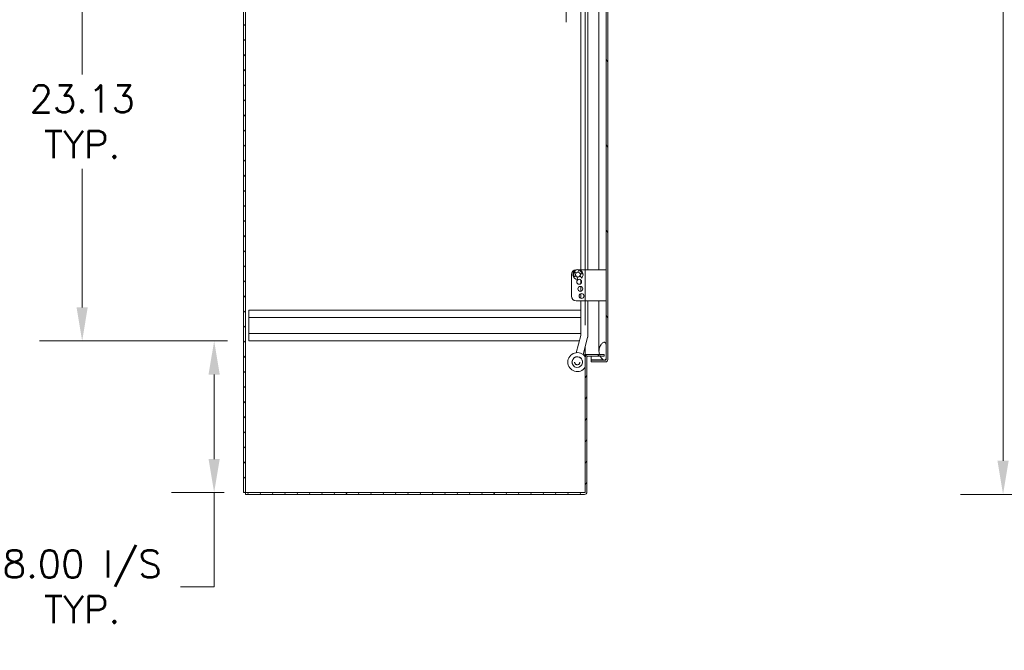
# Model space of a CAD drawing. Header units: inches. Extents: x 2 to 304, y 7 to 191.
# Tile 6 of 53: x 54 to 106, y 73 to 106. Entities that reach past the tile are written whole.
import ezdxf

# ---------------------------------------------------------------- set-up
doc = ezdxf.new("R2010")
doc.units = ezdxf.units.IN
doc.header["$LTSCALE"] = 18
doc.header["$MEASUREMENT"] = 0
for name, color, linetype, lineweight in [('Dimension (ANSI)', 7, 'Continuous', 5), ('Hatch (ANSI)', 7, 'Continuous', 5), ('Visible (ANSI)', 7, 'Continuous', 5)]:
    doc.layers.add(name, color=color, linetype=linetype, lineweight=lineweight)
doc.styles.add('ROMANS', font='romans.shx')
doc.dimstyles.new('Default (ANSI)', dxfattribs={"dimscale": 18, "dimtxt": 0.08, "dimasz": 0.098425, "dimexe": 0.125, "dimexo": 0.0625, "dimgap": 0.031496, "dimtad": 0, "dimtih": 1, "dimtoh": 1, "dimrnd": 1e-08, "dimzin": 0, "dimdsep": 46, "dimtxsty": 'ROMANS', "dimcen": 0.09, "dimdle": 0.393701, "dimclrd": 256, "dimclre": 256, "dimclrt": 256, "dimadec": 0, "dimazin": 0, "dimtfac": 1.25, "dimtofl": 0, "dimtmove": 0, "dimatfit": 3, "dimfxl": 0, "dimtolj": 1, "dimtzin": 0, "dimlwd": -1, "dimlwe": -1, "dimarcsym": 0})

# ---------------------------------------------------------------- blocks, each defined once
blk = doc.blocks.new('*D11')
at = {"layer": 'Defpoints', "color": 0}
for p in [(119.433, 141.39), (106.281, 81.265), (119.433, 81.265)]:
    blk.add_point(p, dxfattribs=at)
at = {"layer": 'Dimension (ANSI)'}
for p, q in [((118.308, 141.39), (104.031, 141.39)), ((106.281, 139.618), (106.281, 115.014)), ((106.281, 83.037), (106.281, 107.641)), ((118.308, 81.265), (104.031, 81.265))]:
    blk.add_line(p, q, dxfattribs=at)
for points in [[(105.986, 139.618), (106.576, 139.618), (106.281, 141.39)], [(105.986, 83.037), (106.576, 83.037), (106.281, 81.265)]]:
    blk.add_solid(points, dxfattribs=at)
at = {"layer": 'Dimension (ANSI)', "insert": (106.281, 111.327), "char_height": 1.44, "attachment_point": 5, "style": 'ROMANS'}
blk.add_mtext('\\A1;60.12\\PTUB\\PHEIGHT', dxfattribs=at)
blk = doc.blocks.new('*D22')
at = {"layer": 'Defpoints', "color": 0}
for p in [(64.642, 89.355), (66.476, 89.355), (66.289, 81.359)]:
    blk.add_point(p, dxfattribs=at)
at = {"layer": 'Dimension (ANSI)'}
for p, q in [((65.351, 89.355), (62.392, 89.355)), ((64.642, 87.583), (64.642, 83.13)), ((65.164, 81.359), (62.392, 81.359)), ((64.642, 81.359), (64.642, 76.394)), ((64.642, 76.394), (62.87, 76.394))]:
    blk.add_line(p, q, dxfattribs=at)
for points in [[(64.346, 87.583), (64.937, 87.583), (64.642, 89.355)], [(64.346, 83.13), (64.937, 83.13), (64.642, 81.359)]]:
    blk.add_solid(points, dxfattribs=at)
at = {"layer": 'Dimension (ANSI)', "insert": (57.675, 76.394), "char_height": 1.44, "attachment_point": 5, "style": 'ROMANS'}
blk.add_mtext('\\A1;8.00 I/S\\PTYP.', dxfattribs=at)
blk = doc.blocks.new('*D23')
at = {"layer": 'Defpoints', "color": 0}
for p in [(66.476, 112.48), (57.675, 89.355), (66.476, 89.355)]:
    blk.add_point(p, dxfattribs=at)
at = {"layer": 'Dimension (ANSI)'}
for p, q in [((65.351, 112.48), (55.425, 112.48)), ((57.675, 110.708), (57.675, 103.404)), ((57.675, 91.127), (57.675, 98.431)), ((65.351, 89.355), (55.425, 89.355))]:
    blk.add_line(p, q, dxfattribs=at)
for points in [[(57.379, 110.708), (57.97, 110.708), (57.675, 112.48)], [(57.379, 91.127), (57.97, 91.127), (57.675, 89.355)]]:
    blk.add_solid(points, dxfattribs=at)
at = {"layer": 'Dimension (ANSI)', "insert": (57.675, 100.917), "char_height": 1.44, "attachment_point": 5, "style": 'ROMANS'}
blk.add_mtext('\\A1;23.13\\PTYP.', dxfattribs=at)
blk = doc.blocks.new('*D29')
at = {"layer": 'Defpoints', "color": 0}
for p in [(83.226, 112.605), (84.226, 108.422), (84.226, 89.067)]:
    blk.add_point(p, dxfattribs=at)
at = {"layer": 'Dimension (ANSI)'}
for p, q in [((83.226, 111.48), (83.226, 106.172)), ((84.226, 90.192), (84.226, 110.672)), ((81.455, 108.422), (79.683, 108.422)), ((85.998, 108.422), (89.718, 108.422))]:
    blk.add_line(p, q, dxfattribs=at)
for points in [[(81.455, 108.717), (81.455, 108.126), (83.226, 108.422)], [(85.998, 108.717), (85.998, 108.126), (84.226, 108.422)]]:
    blk.add_solid(points, dxfattribs=at)
at = {"layer": 'Dimension (ANSI)', "insert": (90.285, 109.142), "char_height": 1.44, "attachment_point": 1, "style": 'ROMANS'}
blk.add_mtext('\\A1;1.00', dxfattribs=at)

msp = doc.modelspace()

# ---------------------------------------------------------------- hatches: boundary and pattern name
at = {"layer": 'Hatch (ANSI)'}
h = msp.add_hatch(dxfattribs=at)
h.set_pattern_fill('ANSI31', color=256, scale=4.5, style=0)
h.paths.add_polyline_path([(66.2886, 141.2963), (66.1949, 141.2963), (66.1949, 81.3587), (66.2886, 81.3587)])
h = msp.add_hatch(dxfattribs=at)
h.set_pattern_fill('ANSI31', color=256, scale=18, angle=75, style=0)
edge = h.paths.add_edge_path()
edge.add_line((84.5467, 138.7829), (85.203, 138.7829))
edge.add_line((85.203, 138.7829), (85.2591, 138.7829))
edge.add_line((85.2591, 138.7829), (85.2968, 138.7829))
edge.add_ellipse((85.2968, 138.7517), major_axis=(0, 0.0312), ratio=1, start_angle=270, end_angle=360, ccw=False)
edge.add_line((85.328, 138.7517), (85.328, 138.6892))
edge.add_line((85.328, 138.6892), (85.328, 137.9392))
edge.add_line((85.328, 137.9392), (85.328, 89.1892))
edge.add_line((85.328, 89.1892), (85.328, 88.4392))
edge.add_line((85.328, 88.4392), (85.328, 88.3766))
edge.add_ellipse((85.2968, 88.3766), major_axis=(0.0312, 0), ratio=1, start_angle=270, end_angle=360, ccw=False)
edge.add_line((85.2968, 88.3453), (85.2588, 88.3453))
edge.add_line((85.2588, 88.3453), (85.2033, 88.3453))
edge.add_line((85.2033, 88.3453), (84.5467, 88.3453))
edge.add_line((84.5467, 88.3453), (84.5467, 88.2516))
edge.add_line((84.5467, 88.2516), (85.2968, 88.2516))
edge.add_ellipse((85.2968, 88.3766), major_axis=(0, -0.125), ratio=1, start_angle=0, end_angle=90)
edge.add_line((85.4217, 88.3766), (85.4217, 138.7517))
edge.add_ellipse((85.2968, 138.7517), major_axis=(0.1249, 0), ratio=1, start_angle=0, end_angle=90)
edge.add_line((85.2968, 138.8766), (84.5467, 138.8766))
edge.add_line((84.5467, 138.8766), (84.5467, 138.7829))
h = msp.add_hatch(dxfattribs=at)
h.set_pattern_fill('ANSI31', color=256, scale=18, angle=-15, style=0)
edge = h.paths.add_edge_path()
edge.add_spline(control_points=[(85.203, 89.2829), (85.1834, 89.2765), (85.1645, 89.2648), (85.1271, 89.2361), (85.1075, 89.2164), (85.0526, 89.1521), (85.0159, 89.0931), (84.9704, 88.9721), (84.9516, 88.9008), (84.953, 88.8142)], knot_values=[-2.2571609, -2.2571609, -2.2571609, -2.2571609, -1.9421555, -1.9421555, -1.5382838, -1.5382838, -0.6602481, -0.6602481, 0, 0, 0, 0], degree=3, periodic=0)
edge.add_spline(control_points=[(84.953, 88.8142), (84.954, 88.7547), (84.9646, 88.6961), (84.983, 88.64)], knot_values=[-1.0483302, -1.0483302, -1.0483302, -1.0483302, -0.7586, -0.7586, -0.7586, -0.7586], degree=3, periodic=0)
edge.add_spline(control_points=[(84.983, 88.64), (84.9859, 88.6309), (84.9891, 88.622), (85.0013, 88.5897), (85.0112, 88.5673), (85.0219, 88.5463)], knot_values=[-0.7586, -0.7586, -0.7586, -0.7586, -0.7120009, -0.7120009, -0.5895044, -0.5895044, -0.5895044, -0.5895044], degree=3, periodic=0)
edge.add_spline(control_points=[(85.0219, 88.5463), (85.0405, 88.5095), (85.0614, 88.4766), (85.1065, 88.4169), (85.1329, 88.3891), (85.1725, 88.3598), (85.1874, 88.3508), (85.203, 88.3454)], knot_values=[-0.5895044, -0.5895044, -0.5895044, -0.5895044, -0.3751501, -0.3751501, -0.1257788, -0.1257788, 0, 0, 0, 0], degree=3, periodic=0)
edge.add_spline(control_points=[(85.203, 88.3454), (85.2031, 88.3454), (85.2032, 88.3453), (85.2033, 88.3453)], knot_values=[-0.4962532, -0.4962532, -0.4962532, -0.4962532, -0.4953667, -0.4953667, -0.4953667, -0.4953667], degree=3, periodic=0)
edge.add_spline(control_points=[(85.2033, 88.3453), (85.2097, 88.3431), (85.2162, 88.3415), (85.2291, 88.3399), (85.2354, 88.3399), (85.2476, 88.3415), (85.2534, 88.343), (85.2588, 88.3453)], knot_values=[-0.4953667, -0.4953667, -0.4953667, -0.4953667, -0.4372195, -0.4372195, -0.3825643, -0.3825643, -0.3303998, -0.3303998, -0.3303998, -0.3303998], degree=3, periodic=0)
edge.add_spline(control_points=[(85.2588, 88.3453), (85.2618, 88.3465), (85.2647, 88.348), (85.2781, 88.3558), (85.287, 88.3645), (85.3086, 88.3919), (85.3194, 88.4149), (85.328, 88.4392)], knot_values=[-0.3303998, -0.3303998, -0.3303998, -0.3303998, -0.3022453, -0.3022453, -0.195919, -0.195919, 0, 0, 0, 0], degree=3, periodic=0)
edge.add_line((85.328, 88.4392), (85.328, 89.1892))
edge.add_spline(control_points=[(85.328, 89.1892), (85.323, 89.2037), (85.3169, 89.2185), (85.3036, 89.2431), (85.2963, 89.254), (85.2808, 89.2702), (85.2731, 89.2764), (85.2559, 89.2849), (85.247, 89.2873), (85.2259, 89.2886), (85.2142, 89.2866), (85.203, 89.2829)], knot_values=[-0.4494753, -0.4494753, -0.4494753, -0.4494753, -0.3321231, -0.3321231, -0.2359747, -0.2359747, -0.1608287, -0.1608287, -0.089664, -0.089664, 0, 0, 0, 0], degree=3, periodic=0)
edge = h.paths.add_edge_path()
edge.add_spline(control_points=[(84.953, 138.3142), (84.9519, 138.2467), (84.9631, 138.1803), (84.9863, 138.1142), (84.9873, 138.1114), (84.9883, 138.1087)], knot_values=[-1.0427391, -1.0427391, -1.0427391, -1.0427391, -0.7197579, -0.7197579, -0.7055776, -0.7055776, -0.7055776, -0.7055776], degree=3, periodic=0)
edge.add_spline(control_points=[(84.9883, 138.1087), (85.0007, 138.0748), (85.0157, 138.0434), (85.0321, 138.015)], knot_values=[-0.7055776, -0.7055776, -0.7055776, -0.7055776, -0.5308927, -0.5308927, -0.5308927, -0.5308927], degree=3, periodic=0)
edge.add_spline(control_points=[(85.0321, 138.015), (85.0448, 137.9929), (85.0584, 137.9727), (85.0989, 137.9195), (85.1277, 137.8905), (85.17, 137.8603), (85.1862, 137.8509), (85.203, 137.8454)], knot_values=[-0.5308927, -0.5308927, -0.5308927, -0.5308927, -0.3955238, -0.3955238, -0.1347707, -0.1347707, 0, 0, 0, 0], degree=3, periodic=0)
edge.add_spline(control_points=[(85.203, 137.8454), (85.2098, 137.8432), (85.2167, 137.8416), (85.2302, 137.8401), (85.2367, 137.8401), (85.2524, 137.8423), (85.2611, 137.8454), (85.2796, 137.8565), (85.2884, 137.8651), (85.3072, 137.8897), (85.3181, 137.9104), (85.328, 137.9392)], knot_values=[-0.6647416, -0.6647416, -0.6647416, -0.6647416, -0.5774144, -0.5774144, -0.4971613, -0.4971613, -0.3816552, -0.3816552, -0.2317188, -0.2317188, 0, 0, 0, 0], degree=3, periodic=0)
edge.add_line((85.328, 137.9392), (85.328, 138.6892))
edge.add_spline(control_points=[(85.328, 138.6892), (85.3228, 138.704), (85.3164, 138.719), (85.3025, 138.744), (85.295, 138.7549), (85.2791, 138.7711), (85.2712, 138.7772), (85.2612, 138.782), (85.2602, 138.7824), (85.2591, 138.7829)], knot_values=[-0.4489058, -0.4489058, -0.4489058, -0.4489058, -0.3290151, -0.3290151, -0.2310988, -0.2310988, -0.1559399, -0.1559399, -0.1468565, -0.1468565, -0.1468565, -0.1468565], degree=3, periodic=0)
edge.add_spline(control_points=[(85.2591, 138.7829), (85.2518, 138.786), (85.2441, 138.7877), (85.2248, 138.7887), (85.2137, 138.7866), (85.203, 138.7829)], knot_values=[-0.1468565, -0.1468565, -0.1468565, -0.1468565, -0.085923, -0.085923, 0, 0, 0, 0], degree=3, periodic=0)
edge.add_spline(control_points=[(85.203, 138.7829), (85.1841, 138.7763), (85.166, 138.7645), (85.1303, 138.7356), (85.1115, 138.7157), (85.0591, 138.6517), (85.0226, 138.5923), (84.9765, 138.4749), (84.9545, 138.4029), (84.953, 138.3142)], knot_values=[-2.3914218, -2.3914218, -2.3914218, -2.3914218, -2.0558457, -2.0558457, -1.6231424, -1.6231424, -0.6762108, -0.6762108, 0, 0, 0, 0], degree=3, periodic=0)
h = msp.add_hatch(dxfattribs=at)
h.set_pattern_fill('ANSI31', color=256, scale=4.5, angle=15, style=0)
edge = h.paths.add_edge_path()
edge.add_ellipse((84.195, 81.3899), major_axis=(0, -0.125), ratio=1, start_angle=0, end_angle=90)
edge.add_line((84.3199, 81.3899), (84.3199, 88.515))
edge.add_ellipse((84.3512, 88.515), major_axis=(-0.0313, 0), ratio=1, start_angle=270, end_angle=360, ccw=False)
edge.add_line((84.3512, 88.5463), (85.0219, 88.5463))
edge.add_line((85.0219, 88.5463), (85.2262, 88.5463))
edge.add_line((85.2262, 88.5463), (85.2262, 88.64))
edge.add_line((85.2262, 88.64), (84.983, 88.64))
edge.add_line((84.983, 88.64), (84.3512, 88.64))
edge.add_ellipse((84.3512, 88.515), major_axis=(0, 0.1249), ratio=1, start_angle=0, end_angle=90)
edge.add_line((84.2262, 88.515), (84.2262, 81.3899))
edge.add_ellipse((84.195, 81.3899), major_axis=(0.0313, 0), ratio=1, start_angle=270, end_angle=360, ccw=False)
edge.add_line((84.195, 81.3587), (66.2886, 81.3587))
edge.add_line((66.2886, 81.3587), (66.2886, 81.265))
edge.add_line((66.2886, 81.265), (84.195, 81.265))

# ---------------------------------------------------------------- linework, layer by layer
at = {"layer": 'Visible (ANSI)'}
for p, q in [((66.1949, 141.2963), (66.1949, 81.3587)), ((66.2886, 81.3587), (66.2886, 141.2963)), ((85.328, 138.7517), (85.328, 88.3766)), ((85.4217, 88.3766), (85.4217, 138.7517)), ((84.9529, 93.1003), (84.9529, 112.8255)), ((83.9916, 112.6614), (83.9916, 93.1003)), ((84.3686, 93.1003), (84.3686, 111.9214)), ((83.748, 93.1003), (83.7532, 93.1003)), ((83.8586, 92.9744), (83.8576, 93.0383)), ((83.9378, 93.1003), (85.203, 93.1003)), ((85.328, 93.1003), (85.203, 93.1003)), ((83.498, 91.7203), (83.498, 92.8503)), ((83.7306, 92.8019), (83.6714, 92.7506)), ((83.7113, 92.9824), (83.7531, 92.9341)), ((83.8183, 92.5852), (83.803, 92.733)), ((83.9554, 92.7912), (84.0425, 92.6708)), ((84.0418, 92.892), (83.9635, 92.8908)), ((83.9916, 92.5762), (83.9916, 92.3744)), ((83.9916, 92.2296), (83.9916, 91.971)), ((85.203, 91.4703), (83.748, 91.4703)), ((83.9916, 91.8496), (83.9916, 91.601)), ((83.9916, 91.4703), (83.9916, 89.6614)), ((84.3686, 89.6614), (84.3686, 91.4703)), ((84.9529, 89.3142), (84.9529, 91.4703)), ((85.203, 91.4703), (85.328, 91.4703)), ((66.4762, 90.98), (83.9916, 90.98)), ((66.4762, 90.595), (66.4762, 90.98)), ((66.4762, 90.595), (66.4762, 89.74)), ((66.4762, 90.595), (83.9916, 90.595)), ((66.4762, 89.74), (83.9916, 89.74)), ((66.4762, 89.355), (66.4762, 89.74)), ((83.7471, 88.7364), (83.9882, 89.6362)), ((84.1114, 88.6389), (84.3523, 89.5379)), ((66.4762, 89.355), (83.9128, 89.355)), ((84.2262, 88.64), (84.2262, 89.0673)), ((84.9529, 88.8234), (84.9529, 89.3142)), ((85.328, 88.4392), (85.328, 89.1892)), ((84.1948, 88.64), (84.195, 88.64)), ((84.1948, 88.6398), (84.1948, 88.64)), ((84.2262, 88.6398), (84.1948, 88.6398)), ((84.2262, 88.64), (84.195, 88.64)), ((84.2262, 88.64), (84.3512, 88.64)), ((84.2262, 88.5166), (84.2262, 88.6398)), ((84.2262, 88.515), (84.2262, 81.3899)), ((84.3199, 81.3899), (84.3199, 88.515)), ((85.2262, 88.64), (84.3512, 88.64)), ((84.3512, 88.5463), (85.2262, 88.5463)), ((84.5467, 88.5463), (84.5467, 88.3564)), ((85.1793, 88.3564), (84.5467, 88.3564)), ((85.2262, 88.5463), (85.2262, 88.64)), ((85.2968, 88.3564), (85.2773, 88.3564)), ((83.3095, 88.24), (83.3095, 88.2403)), ((83.5283, 88.2399), (83.5283, 88.2399)), ((83.6689, 88.2398), (83.6689, 88.2397)), ((83.9501, 88.2398), (83.9501, 88.2397)), ((84.0908, 88.2399), (84.0908, 88.2399)), ((85.2968, 88.3453), (84.5467, 88.3453)), ((84.5467, 88.3453), (84.5467, 88.2516)), ((84.5467, 88.2516), (85.2968, 88.2516)), ((66.1949, 81.3587), (66.2886, 81.3587)), ((84.195, 81.3587), (66.2886, 81.3587)), ((66.2886, 81.3587), (66.2886, 81.265)), ((66.2886, 81.265), (84.195, 81.265))]:
    msp.add_line(p, q, dxfattribs=at)
for centre, radius in [((83.8455, 92.8503), 0.1247), ((83.908, 92.4753), 0.131), ((83.9705, 92.1003), 0.131), ((84.033, 91.7253), 0.131)]:
    msp.add_circle(centre, radius, dxfattribs=at)
for centre, radius, start, end in [((83.748, 92.8503), 0.25, 90, 180), ((83.8455, 92.8503), 0.2665, 317.65261, 264.12913), ((83.8826, 93.0386), 0.025, 77.05886, 180.89087), ((83.8287, 92.8038), 0.266, 28.02807, 77.05886), ((83.8891, 92.8268), 0.266, 144.72288, 193.75368), ((83.655, 92.7695), 0.025, 193.75368, 310.89087), ((83.6924, 92.966), 0.025, 40.89087, 144.72288), ((83.8455, 92.8503), 0.131, 137.47753, 203.72799), ((83.8455, 92.8503), 0.131, 251.39127, 330.39048), ((83.8455, 92.8503), 0.131, 18.05375, 84.30422), ((84.0414, 92.917), 0.025, 270.89087, 28.02807), ((83.748, 91.7203), 0.25, 180, 270), ((84.3512, 88.515), 0.1249, 90, 180), ((84.3512, 88.515), 0.0313, 90, 180), ((85.2968, 88.3766), 0.0312, 270, 0), ((85.2968, 88.3766), 0.125, 270, 0), ((84.195, 81.3899), 0.125, 270, 0), ((84.195, 81.3899), 0.0313, 270, 0)]:
    msp.add_arc(centre, radius, start, end, dxfattribs=at)
for centre, major_axis, ratio, start_param, end_param in [((83.8095, 88.2403), (0.4167, 0.2763), 0.9999997, 0, 2.5561484), ((83.8095, 88.24), (0.4167, 0.2763), 0.9999997, 0, 5.1122477), ((83.8095, 88.2399), (-0.2812, 0), 0.9999992, 3.1415927, 6.2831853)]:
    msp.add_ellipse(centre, major_axis=major_axis, ratio=ratio, start_param=start_param, end_param=end_param, dxfattribs=at)
msp.add_ellipse((83.8095, 88.2399), major_axis=(-0.2788, 0.0371), ratio=0.9999992, dxfattribs=at)
for points, knots in [([(83.9882, 89.6362), (83.9886, 89.6379), (83.989, 89.6396), (83.9898, 89.643), (83.9901, 89.6447), (83.9906, 89.6481), (83.9909, 89.6499), (83.9912, 89.6533), (83.9914, 89.6551), (83.9915, 89.6586), (83.9916, 89.6603), (83.9916, 89.6621)], [4.45058959, 4.45058959, 4.45058959, 4.45058959, 4.50294947, 4.50294947, 4.55530935, 4.55530935, 4.60766923, 4.60766923, 4.6600291, 4.6600291, 4.71238898, 4.71238898, 4.71238898, 4.71238898]), ([(84.3523, 89.5379), (84.3545, 89.546), (84.3564, 89.5541), (84.3599, 89.5704), (84.3614, 89.5785), (84.364, 89.595), (84.3651, 89.6032), (84.3668, 89.6198), (84.3675, 89.6281), (84.3684, 89.6447), (84.3686, 89.6531), (84.3686, 89.6614)], [4.45058959, 4.45058959, 4.45058959, 4.45058959, 4.50294947, 4.50294947, 4.55530935, 4.55530935, 4.60766923, 4.60766923, 4.6600291, 4.6600291, 4.71238898, 4.71238898, 4.71238898, 4.71238898]), ([(85.203, 89.2829), (85.1834, 89.2765), (85.1645, 89.2648), (85.1271, 89.2361), (85.1075, 89.2164), (85.0526, 89.1521), (85.0159, 89.0931), (84.9704, 88.9721), (84.9516, 88.9008), (84.953, 88.8142)], [-2.2571609, -2.2571609, -2.2571609, -2.2571609, -1.9421555, -1.9421555, -1.5382838, -1.5382838, -0.6602481, -0.6602481, 0, 0, 0, 0]), ([(85.328, 89.1892), (85.323, 89.2037), (85.3169, 89.2185), (85.3036, 89.2431), (85.2963, 89.254), (85.2808, 89.2702), (85.2731, 89.2764), (85.2559, 89.2849), (85.247, 89.2873), (85.2259, 89.2886), (85.2142, 89.2866), (85.203, 89.2829)], [-0.44947527, -0.44947527, -0.44947527, -0.44947527, -0.33212313, -0.33212313, -0.23597471, -0.23597471, -0.16082872, -0.16082872, -0.08966395, -0.08966395, 0, 0, 0, 0]), ([(84.953, 88.8142), (84.9542, 88.7451), (84.9682, 88.6773), (85.0167, 88.5487), (85.0495, 88.4924), (85.1065, 88.4169), (85.1329, 88.3891), (85.1725, 88.3598), (85.1874, 88.3508), (85.203, 88.3454)], [-1.0483302, -1.0483302, -1.0483302, -1.0483302, -0.7120009, -0.7120009, -0.3751501, -0.3751501, -0.1257788, -0.1257788, 0, 0, 0, 0]), ([(85.203, 88.3454), (85.2095, 88.3432), (85.2161, 88.3415), (85.2291, 88.3399), (85.2354, 88.3399), (85.2509, 88.3419), (85.2595, 88.3449), (85.2781, 88.3558), (85.287, 88.3645), (85.3086, 88.3919), (85.3194, 88.4149), (85.328, 88.4392)], [-0.4962532, -0.4962532, -0.4962532, -0.4962532, -0.43721951, -0.43721951, -0.38256427, -0.38256427, -0.30224527, -0.30224527, -0.19591897, -0.19591897, 0, 0, 0, 0]), ([(85.328, 88.3766), (85.328, 88.3702), (85.3149, 88.3638), (85.2995, 88.3575), (85.2986, 88.3571), (85.2977, 88.3567), (85.2968, 88.3564)], [0, 0, 0, 0, 1.4834748, 1.4834748, 1.4834748, 1.5707963, 1.5707963, 1.5707963, 1.5707963]), ([(83.9501, 88.2397), (83.9501, 88.2247), (83.9477, 88.2097), (83.9383, 88.1812), (83.9313, 88.1677), (83.9133, 88.1437), (83.9024, 88.1331), (83.8779, 88.1159), (83.8642, 88.1093), (83.8355, 88.1007), (83.8204, 88.0987), (83.7904, 88.0996), (83.7755, 88.1024), (83.7473, 88.1127), (83.734, 88.1201), (83.7105, 88.1387), (83.7002, 88.1499), (83.6838, 88.175), (83.6775, 88.1888), (83.6705, 88.2152), (83.6689, 88.2274), (83.6689, 88.2397)], [6.151021, 6.151021, 6.151021, 6.151021, 6.4710209, 6.4710209, 6.7910209, 6.7910209, 7.1110208, 7.1110208, 7.4310209, 7.4310209, 7.751021, 7.751021, 8.0710211, 8.0710211, 8.3910211, 8.3910211, 8.7110212, 8.7110212, 9.0310211, 9.0310211, 9.2926137, 9.2926137, 9.2926137, 9.2926137])]:
    msp.add_open_spline(points, degree=3, knots=knots, dxfattribs=at)
msp.add_open_spline([(85.2968, 88.3564), (85.3055, 88.3572), (85.3141, 88.3581), (85.3226, 88.359)], degree=3, dxfattribs=at)

# ---------------------------------------------------------------- dimensions: what is measured, and where the dimension line sits
at = {"layer": 'Dimension (ANSI)'}
for base, p1, p2, angle, text, override, picture, middle in [((106.2811921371, 81.2649784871), (119.4325705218, 141.3899784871), (119.4325705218, 81.2649784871), 270, '<>\\PTUB\\PHEIGHT', {"dimdec": 2, "dimtp": 0, "dimtm": 0, "dimtdec": 2, "dimatfit": 1}, '*D11', (106.2811921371, 111.3274784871)), ((57.6745671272, 89.3549784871), (66.4762311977, 112.4799784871), (66.4762311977, 89.3549784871), 270, '<>\\PTYP.', {"dimdec": 2, "dimtp": 0, "dimtm": 0, "dimtdec": 2, "dimatfit": 1}, '*D23', (57.6745671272, 100.9174784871)), ((64.6417, 89.355), (66.2886, 81.3587), (66.4762, 89.355), 90, '<> I/S\\PTYP.', {"dimdec": 2, "dimtp": 0, "dimtm": 0, "dimtdec": 2, "dimatfit": 2}, '*D22', (57.6746, 76.3937))]:
    dim = msp.add_linear_dim(base=base, p1=p1, p2=p2, angle=angle, text=text, dimstyle='Default (ANSI)', override=override, dxfattribs=at)
    dim.commit()
    dim.dimension.update_dxf_attribs({"geometry": picture, "text_midpoint": middle, "dimtype": 160})
dim = msp.add_linear_dim(base=(84.2262, 108.4217), p1=(83.2262, 112.605), p2=(84.2262, 89.0673), angle=180, dimstyle='Default (ANSI)', override={"dimtih": 0, "dimtoh": 0, "dimdec": 2, "dimtp": 0, "dimtm": 0, "dimtdec": 2, "dimatfit": 1}, dxfattribs=at)
dim.commit()
dim.dimension.update_dxf_attribs({"geometry": '*D29', "text_midpoint": (92.3766, 108.4217), "dimtype": 160})

doc.saveas('drawing.dxf')
